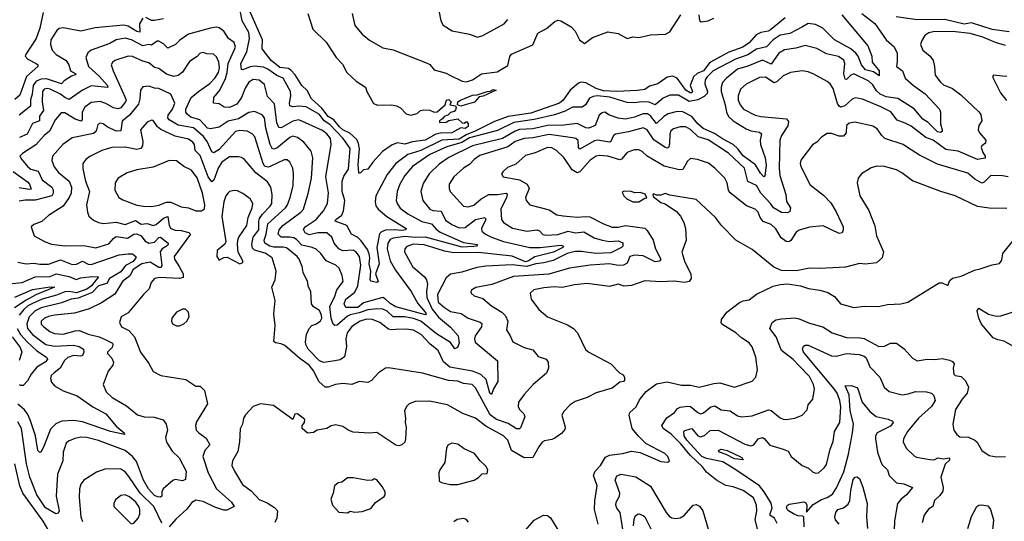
# Model space of a CAD drawing. Extents: x 1552294 to 1694791, y 811929 to 917222.
# Tile 235 of 256: x 1589219 to 1595908, y 878475 to 881883. Entities that reach past the tile are written whole.
import ezdxf

# ---------------------------------------------------------------- set-up
doc = ezdxf.new("R2010")
doc.units = 0

msp = doc.modelspace()

# ---------------------------------------------------------------- linework, layer by layer
at = {"layer": '0CON10XD'}
for points in [[(1589379, 881931), (1589356.1, 881825), (1589331.7, 881755), (1589257.3, 881645), (1589256.7, 881635), (1589274.4, 881615), (1589330, 881585), (1589341.4, 881575), (1589341.4, 881565), (1589264, 881496), (1589220.5, 881369.5), (1589185, 881339.6)], [(1594940, 881925), (1595027.4, 881857.4), (1595105, 881746.7), (1595159.2, 881699.2), (1595180, 881655), (1595180.7, 881599.3), (1595175.8, 881565), (1595215.4, 881535), (1595235.3, 881485.3), (1595290, 881435), (1595369.7, 881379.7), (1595467.1, 881275), (1595474.2, 881255), (1595474.6, 881175), (1595485.8, 881134.2), (1595485, 881122.9), (1595474.6, 881115.4), (1595455, 881121.4), (1595390.3, 881185), (1595355, 881207.3), (1595295, 881277.2), (1595185, 881346.8), (1595105, 881358.5), (1595065, 881376.8), (1595039.9, 881399.9), (1595015, 881440.3), (1594987.3, 881465), (1594885, 881514.8), (1594864.6, 881505.4), (1594835, 881476.9), (1594827.7, 881477.7), (1594818.1, 881515), (1594824.1, 881584.1), (1594817.2, 881607.2), (1594781.8, 881631.8), (1594700.1, 881650.1), (1594635, 881686.4), (1594555, 881706.7), (1594491.8, 881688.2), (1594415, 881678.5), (1594375.6, 881654.4), (1594325, 881581.1), (1594265, 881607.6), (1594165, 881566.1), (1594095, 881545.8), (1594019.6, 881485), (1593993.9, 881455), (1593984.1, 881425), (1593984.8, 881395), (1594011.7, 881305), (1594019.7, 881255), (1594035, 881225.8), (1594066.7, 881195), (1594155, 881141.4), (1594185, 881128.6), (1594245, 881118.8), (1594257.9, 881107.9), (1594250, 881065), (1594252.2, 881035), (1594282.6, 880945), (1594289.3, 880895), (1594280, 880820), (1594275, 880815.7), (1594250.8, 880840.8), (1594216.7, 880896.7), (1594135, 880958.1), (1594098.7, 881005), (1594065, 881034.8), (1593992.4, 881072.4), (1593939.9, 881109.9), (1593863.1, 881143.1), (1593824.8, 881174.8), (1593785, 881225.2), (1593725, 881255.8), (1593685, 881258.8), (1593625, 881243.1), (1593595, 881225.8), (1593545, 881177.2), (1593505, 881229.7), (1593483.6, 881243.6), (1593455, 881243), (1593395, 881219.8), (1593335, 881206.3), (1593285, 881214.1), (1593225, 881234.7), (1593195, 881255.4), (1593175, 881250.9), (1593155.3, 881234.7), (1593127.3, 881165), (1593086.4, 881146.4), (1593065, 881148.2), (1593005, 881177.9), (1592916.6, 881166.6), (1592805, 881163.6), (1592705, 881141.8), (1592613.9, 881136.1), (1592584.2, 881125.8), (1592498.2, 881075), (1592294.6, 881025.4), (1592135, 880946.8), (1592069.2, 880900.8), (1592001.5, 880835), (1591959.5, 880770.5), (1591944.5, 880715), (1591957.3, 880655), (1592005.3, 880595.3), (1592025.9, 880585.9), (1592081.4, 880581.4), (1592111.5, 880521.5), (1592155, 880490.8), (1592205, 880468.8), (1592245, 880470.9), (1592316.5, 880525), (1592379.8, 880539.8), (1592384.5, 880524.5), (1592356.1, 880465), (1592357.5, 880445), (1592383.3, 880425), (1592425.2, 880405.2), (1592505, 880375.9), (1592684.8, 880334.8), (1592755, 880334.5), (1592895, 880350.7), (1592914.4, 880345), (1592908.4, 880335), (1592845, 880303.2), (1592719.3, 880270.7), (1592675, 880243.7), (1592655, 880238.2), (1592565, 880275.7), (1592335, 880301.5), (1592169.3, 880299.3), (1592105, 880309.5), (1592055.6, 880325.6), (1591967.4, 880352.6), (1591892.3, 880357.7), (1591848.5, 880341.5), (1591835.5, 880325), (1591832.1, 880305), (1591888.2, 880205), (1591969.1, 880135), (1591983.2, 880115), (1591988.8, 880085), (1591981.7, 880035), (1591985.5, 879995), (1592021.4, 879915), (1592065, 879862.2), (1592144.8, 879794.8), (1592197.2, 879735), (1592204, 879686), (1592192.8, 879655), (1592175, 879646.2), (1592145, 879689.3), (1592049.5, 879749.5), (1591944.1, 879835), (1591895, 879852.4), (1591835, 879863.2), (1591755, 879863.3), (1591715, 879903.5), (1591685.1, 879915.1), (1591645, 879918.3), (1591585, 879912.1), (1591525, 879890.7), (1591465, 879877.8), (1591445, 879868), (1591375, 879807.1), (1591359.2, 879805), (1591348.1, 879815), (1591335, 879854.3), (1591325.2, 879934.8), (1591359.3, 880005), (1591372.6, 880047.4), (1591415.5, 880105), (1591408.8, 880145), (1591389.4, 880195), (1591365.8, 880215), (1591301.1, 880245), (1591264.5, 880295), (1591232.6, 880322.6), (1591205.2, 880335.2), (1591135, 880351.3), (1591099.1, 880389.1), (1591080.3, 880400.3), (1591055, 880406), (1590995, 880404.8), (1590975.3, 880425), (1590981.2, 880455), (1591005.9, 880485), (1591128.8, 880575), (1591147.9, 880595), (1591178.8, 880701.2), (1591201.4, 880805), (1591210.9, 880945), (1591198.5, 880988.5), (1591149.6, 881049.6), (1591105, 881081.5), (1591075, 881092.3), (1591055, 881082.5), (1590965, 881010.3), (1590945, 881003.8), (1590935, 881007.3), (1590919.8, 881035), (1590892, 881145), (1590882, 881215), (1590865, 881236.7), (1590815, 881258.4), (1590775, 881251.4), (1590705, 881210), (1590635, 881192.5), (1590575, 881152.5), (1590515, 881140.8), (1590495, 881146.2), (1590442.2, 881202.2), (1590381.5, 881221.5), (1590357.7, 881237.7), (1590346.7, 881255), (1590348.2, 881275), (1590384.5, 881355), (1590432.5, 881395), (1590511.2, 881448.8), (1590545, 881486.5), (1590568.3, 881525), (1590575.5, 881555), (1590572.5, 881595), (1590555, 881631.1), (1590535, 881649.6), (1590490.2, 881650.2), (1590465, 881658.8), (1590445, 881654.4), (1590425, 881632.7), (1590371.9, 881598.1), (1590324.6, 881525.4), (1590295, 881503.6), (1590265, 881496), (1590215, 881513.5), (1590165, 881552.1), (1590135, 881558.9), (1590095, 881590), (1590055, 881600.8), (1589985, 881632.3), (1589956.1, 881633.9), (1589865.8, 881605), (1589848.3, 881591.7), (1589841.1, 881575), (1589853.5, 881535), (1589935.6, 881355), (1589941, 881335), (1589936.6, 881325), (1589905, 881284.7), (1589885, 881277.7), (1589855, 881283.9), (1589803.1, 881313.1), (1589765, 881326.3), (1589705, 881320.7), (1589660.4, 881289.6), (1589643.1, 881255), (1589642.8, 881205), (1589637.4, 881192.6), (1589595, 881206.2), (1589525, 881249.6), (1589500.2, 881249.8), (1589462.3, 881205), (1589421.8, 881125), (1589384, 881096), (1589327.5, 881032.5), (1589237.4, 880972.6), (1589220.8, 880955), (1589230, 880935), (1589275, 880882.1), (1589295, 880867.3), (1589345, 880852.9), (1589372.2, 880795), (1589438.2, 880745), (1589446.6, 880726.6), (1589447.2, 880705), (1589437.8, 880685), (1589325, 880656.8), (1589255, 880656.8), (1589215, 880649.3)], [(1594803.2, 881915), (1594980.5, 881705), (1595006.9, 881635), (1595010.9, 881595), (1595057.7, 881535), (1595057.8, 881502.2), (1595019, 881529), (1594965, 881541.4), (1594937.3, 881575), (1594915.2, 881635), (1594900, 881655), (1594865, 881685.2), (1594755.3, 881745), (1594675, 881826), (1594625, 881849), (1594575, 881856.8), (1594536.3, 881833.7), (1594451, 881789), (1594385, 881777.7), (1594336.6, 881745), (1594291.9, 881698.1), (1594225, 881682.3), (1594165, 881644.8), (1594082.3, 881615), (1593930.7, 881535), (1593888.6, 881495), (1593875.9, 881475), (1593874, 881446), (1593891.7, 881395), (1593889.5, 881380.5), (1593868.8, 881361.2), (1593825, 881338.9), (1593767, 881327), (1593695, 881369.8), (1593635, 881369.1), (1593590.5, 881349.5), (1593535, 881304.7), (1593495, 881322.4), (1593445, 881325.5), (1593395, 881317.7), (1593345, 881319.2), (1593227, 881357), (1593145.2, 881364.8), (1593115, 881361.6), (1593089.6, 881350.4), (1593063.5, 881305), (1593040.4, 881289.6), (1592975, 881288.6), (1592925, 881261.9), (1592852.7, 881237.3), (1592715, 881203.6), (1592575, 881184.5), (1592465, 881129.2), (1592275, 881079.1), (1592221.8, 881048.2), (1592121.1, 881018.9), (1592005, 880966.7), (1591888.2, 880885), (1591835.3, 880825), (1591802, 880765), (1591782.5, 880715), (1591775.5, 880655), (1591783.4, 880633.4), (1591802.7, 880602.7), (1591855, 880563.2), (1591951.9, 880511.8), (1592016.9, 880496.9), (1592048.8, 880458.8), (1592075, 880439.6), (1592235, 880369), (1592329.5, 880355), (1592322.9, 880345), (1592305, 880341.2), (1592225, 880338), (1591975, 880405.7), (1591905, 880402.5), (1591835, 880409.6), (1591755, 880398.7), (1591735, 880390), (1591720, 880365), (1591716.3, 880325), (1591736.4, 880245), (1591771.4, 880181.4), (1591877.5, 880035), (1591924.3, 879955), (1591974.2, 879895), (1591980.4, 879885), (1591975, 879876.7), (1591775, 879931.3), (1591735, 879954.3), (1591705, 879984.8), (1591685, 879996.2), (1591555, 879958.7), (1591515, 879927.4), (1591435, 879926.7), (1591422.7, 879952.7), (1591433.6, 879985), (1591495, 880032.1), (1591516.1, 880075), (1591536.5, 880215), (1591527.3, 880275), (1591505, 880302.3), (1591485, 880315.9), (1591415, 880313.5), (1591386.1, 880326.1), (1591355.9, 880365), (1591339.1, 880405), (1591305.7, 880435), (1591245, 880435.7), (1591185, 880420.5), (1591159.1, 880435), (1591146.4, 880456.4), (1591158.2, 880475), (1591232.4, 880525), (1591282.7, 880585), (1591310.4, 880635), (1591317.4, 880707.4), (1591298.6, 880815), (1591334.7, 881035), (1591329.7, 881075), (1591305, 881107.3), (1591275, 881130.6), (1591115, 881202.4), (1591075, 881194), (1590995, 881148.2), (1590980.1, 881150.1), (1590965, 881181.2), (1590950.2, 881310.2), (1590901.7, 881361.7), (1590881.8, 881441.8), (1590845, 881472.1), (1590805, 881477.2), (1590775, 881459.2), (1590751.5, 881418.5), (1590725.9, 881354.1), (1590695, 881309.2), (1590645, 881286.2), (1590608.5, 881288.5), (1590575, 881311.1), (1590534.4, 881315), (1590537.5, 881355), (1590579.1, 881405), (1590616.5, 881483.5), (1590628.3, 881525), (1590634.7, 881585.3), (1590685.8, 881695), (1590676.9, 881726.9), (1590636.9, 881755), (1590605, 881804.4), (1590575, 881828.1), (1590555, 881831.9), (1590515.4, 881824.6), (1590365, 881783.8), (1590306.1, 881743.9), (1590276.5, 881715), (1590225, 881689.6), (1590195, 881718.8), (1590165, 881737.3), (1590152.5, 881737.5), (1590115, 881710.8), (1590095, 881714.7), (1590055, 881706.1), (1589978.2, 881745), (1589935, 881756.9), (1589875, 881745.3), (1589831.2, 881721.2), (1589704.4, 881675), (1589682.7, 881657.3), (1589668.4, 881625), (1589685.8, 881565), (1589758.1, 881498.1), (1589815.8, 881435), (1589817.4, 881422.6), (1589705, 881432.4), (1589645, 881404.7), (1589555, 881340), (1589525, 881353.8), (1589495, 881377.9), (1589425, 881410.3), (1589405, 881415.7), (1589385, 881411.5), (1589374.8, 881395), (1589371.4, 881325), (1589380.7, 881265), (1589353.8, 881226.2), (1589353.6, 881195), (1589305, 881177.1), (1589269.1, 881105), (1589216.9, 881083.1)], [(1594419.2, 881895), (1594318.6, 881815), (1594303.8, 881805), (1594255, 881795.4), (1594221.2, 881778.8), (1594173.8, 881725), (1594132.7, 881695), (1594037.5, 881662.5), (1593907.2, 881592.8), (1593865, 881535.2), (1593822.2, 881517.8), (1593797.2, 881495), (1593773.8, 881435), (1593790, 881395), (1593785.2, 881384.8), (1593774.4, 881385.6), (1593743.7, 881405), (1593685, 881485.2), (1593655, 881500), (1593617.2, 881492.8), (1593555, 881446.9), (1593498.2, 881431.8), (1593465, 881408.5), (1593415, 881400.6), (1593275, 881396), (1593185, 881400.4), (1593134.2, 881414.2), (1593065, 881454.8), (1593032.4, 881457.6), (1593015, 881451.8), (1592958.5, 881405), (1592911.3, 881335), (1592885, 881315.2), (1592691.8, 881248.2), (1592536.8, 881225), (1592445, 881190.5), (1592307.7, 881122.3), (1592257.5, 881102.5), (1592205, 881071.6), (1592086, 881065), (1591945, 880993), (1591855, 880966.9), (1591775, 880905.3), (1591715, 880831.5), (1591638.2, 880685), (1591634.1, 880645), (1591639.1, 880619.1), (1591654.5, 880594.5), (1591714.1, 880545), (1591844.4, 880465), (1591842, 880455), (1591815, 880449.8), (1591765, 880454.8), (1591705, 880451.9), (1591677.6, 880442.4), (1591662.7, 880427.3), (1591645.2, 880335), (1591660, 880225), (1591637.1, 880155), (1591655, 880103.3), (1591645, 880097.5), (1591625, 880101.2), (1591606.4, 880106.4), (1591599.4, 880115), (1591603.4, 880175), (1591593.9, 880225), (1591597.8, 880265), (1591592.6, 880292.6), (1591580.6, 880320.6), (1591539.7, 880379.7), (1591515, 880403.9), (1591472.5, 880425), (1591441.6, 880485), (1591362, 880515), (1591367.1, 880525), (1591406.8, 880555), (1591419.5, 880585), (1591427.4, 880655), (1591410.7, 880715), (1591408.8, 880785), (1591419.8, 880820.2), (1591452.4, 880867.6), (1591465, 881007.1), (1591415.7, 881075), (1591325, 881171.3), (1591286.3, 881196.3), (1591255, 881238.4), (1591165, 881291.7), (1591115, 881296), (1591075, 881290.6), (1591055, 881297.5), (1591050.9, 881315), (1591060.2, 881365), (1591058.8, 881395), (1591007.9, 881485), (1590965, 881502.8), (1590905, 881547.3), (1590875, 881559.8), (1590815, 881567.2), (1590785, 881562.1), (1590735, 881541.6), (1590724.8, 881544.8), (1590722, 881585), (1590761.7, 881665), (1590781.1, 881755), (1590775, 881795.6), (1590731, 881875), (1590715.9, 881945)], [(1591176, 881925), (1591209.5, 881819.5), (1591301.2, 881731.2), (1591367.8, 881625), (1591410.9, 881580.9), (1591440.6, 881525), (1591505.4, 881465.4), (1591568, 881425), (1591577.5, 881395), (1591622.6, 881312.6), (1591651.6, 881301.6), (1591745, 881303.9), (1591777.7, 881297.7), (1591805.6, 881285), (1591845, 881242.5), (1591875, 881233.8), (1591920, 881245), (1591942.5, 881265), (1591965, 881271.2), (1592005, 881267.5), (1592034.4, 881254.4), (1592055, 881256.2), (1592110, 881305), (1592117.5, 881335), (1592135, 881340), (1592150, 881325), (1592140, 881305), (1592178.6, 881298.6), (1592183.3, 881285), (1592180, 881270), (1592171.4, 881258.6), (1592145, 881252.9), (1592126.5, 881233.5), (1592102.2, 881225), (1592091.4, 881208.6), (1592070, 881195), (1592070, 881185), (1592115, 881186.7), (1592135, 881197.5), (1592195, 881210), (1592225, 881182.5), (1592239.3, 881180.7), (1592255, 881190), (1592266.7, 881175), (1592265, 881157.5), (1592244.4, 881144.4), (1592215, 881147.5), (1592155, 881114.4), (1592078.6, 881111.4), (1592045.8, 881104.2), (1591973.9, 881063.9), (1591887.8, 881052.2), (1591835, 881038.1), (1591785, 881045.7), (1591748.3, 881031.7), (1591683.6, 880986.4), (1591617.1, 880915), (1591585, 880867.5), (1591555, 880862.5), (1591535, 880841.2), (1591525, 880838.8), (1591521.9, 880845), (1591518.5, 880898.5), (1591528.1, 881005), (1591521.5, 881041.5), (1591508.2, 881068.2), (1591462.5, 881112.5), (1591415, 881134.8), (1591390.5, 881155), (1591353.3, 881203.3), (1591315, 881224.5), (1591271.9, 881281.9), (1591200.7, 881345), (1591171.9, 881401.9), (1591136.4, 881435), (1591089.2, 881509.2), (1591060.9, 881540.9), (1591045, 881550.8), (1590985, 881558.6), (1590927.3, 881605), (1590865.6, 881685), (1590867.9, 881745), (1590771.5, 881965)], [(1591478, 881925), (1591495, 881843.8), (1591545.4, 881785.4), (1591595, 881743.1), (1591685, 881691.9), (1591755, 881677.8), (1591987.6, 881587.6), (1592005, 881578), (1592035, 881542), (1592115, 881519.2), (1592141.2, 881505), (1592225, 881465.6), (1592255, 881461.5), (1592294.2, 881475), (1592355.8, 881514.2), (1592462.2, 881527.8), (1592535, 881572.5), (1592548.4, 881631.6), (1592560.8, 881649.2), (1592705, 881712.8), (1592739.3, 881790.7), (1592797.2, 881822.8), (1592855, 881870.8), (1592875, 881879.4), (1592895, 881875.6), (1592965, 881834.4), (1592991.8, 881805), (1593021.2, 881745), (1593055, 881721.1), (1593109.3, 881760.7), (1593215, 881801), (1593285, 881788.6), (1593345, 881755.2), (1593385, 881766.2), (1593425, 881762.1), (1593505, 881779.3), (1593555, 881781.2), (1593606.1, 881783.9), (1593635, 881801.4), (1593709.4, 881915)], [(1592065.7, 881945), (1592080.8, 881875), (1592095, 881846.7), (1592156.6, 881806.6), (1592273.6, 881783.6), (1592330, 881765), (1592365, 881774.3), (1592510, 881855), (1592534.3, 881885)], [(1593832.1, 881915), (1593836.4, 881876.4), (1593848.2, 881868.2), (1593895, 881874.8), (1593935, 881892.9)], [(1590056, 881894), (1590031.9, 881855), (1590035, 881798.1), (1590015, 881802.4), (1589955, 881838.3), (1589925, 881846.5), (1589732.1, 881827.9), (1589635, 881805.9), (1589513.1, 881826.9), (1589488, 881822), (1589470.1, 881809.9), (1589430.4, 881745), (1589427.5, 881715), (1589438.5, 881675), (1589465.9, 881645.9), (1589535.6, 881605), (1589553.5, 881575), (1589563.1, 881535), (1589599.2, 881515), (1589595, 881508.8), (1589570.3, 881499.7), (1589522, 881468), (1589503.6, 881446.4), (1589401.7, 881481.7), (1589365, 881479), (1589329.6, 881465), (1589310.5, 881435), (1589303.8, 881376.2), (1589292.3, 881337.7), (1589292.2, 881295), (1589215.6, 881234.4)], [(1590195, 881889.1), (1590133.6, 881876.4), (1590115, 881877.8), (1590075, 881898.1)], [(1595941.3, 881801.3), (1595825, 881816.2), (1595685, 881860.5), (1595635, 881852.4), (1595505, 881883.6), (1595315, 881881.1), (1595172.6, 881902.6)], [(1595915, 881708.1), (1595848.4, 881728.4), (1595762, 881765), (1595675, 881788.6), (1595555, 881802.4), (1595425, 881799.4), (1595395, 881792.5), (1595368.9, 881775), (1595347.8, 881742.2), (1595339.1, 881715), (1595355.3, 881675.3), (1595404.4, 881635), (1595424.5, 881604.5), (1595434.3, 881565), (1595438.9, 881505), (1595475, 881457.8), (1595495, 881440), (1595555.3, 881415.3), (1595612.4, 881372.4), (1595735.9, 881255.9), (1595747.6, 881237.6), (1595754.4, 881195), (1595735, 881163.8), (1595731.5, 881135), (1595740.6, 881115), (1595782.9, 881065), (1595780.8, 881045), (1595754.6, 881025.4), (1595751.5, 881015), (1595761.5, 880981.5), (1595778.9, 880955), (1595777.4, 880942.6), (1595725, 880932), (1595595, 880989.3), (1595511.5, 881001.5), (1595425, 881064.4), (1595375, 881082.4), (1595275, 881159.7), (1595235, 881180.8), (1595179.6, 881199.6), (1595137, 881257), (1595068.7, 881291.3), (1594945, 881342.7), (1594895, 881350.9), (1594875, 881343.5), (1594825, 881297.1), (1594795, 881288.1), (1594785, 881294.2), (1594775, 881314.3), (1594744.2, 881414.2), (1594725, 881446.5), (1594705, 881463.8), (1594615, 881513.6), (1594575, 881528.2), (1594535, 881534.5), (1594456.2, 881525), (1594405, 881501.8), (1594365, 881463.3), (1594345, 881454.2), (1594285, 881491.3), (1594245, 881490.8), (1594155, 881444.6), (1594115, 881411.4), (1594098.8, 881365), (1594100.8, 881335), (1594112.5, 881305), (1594135.5, 881275.5), (1594215, 881234.7), (1594255, 881225.3), (1594428.7, 881208.7), (1594441.2, 881191.2), (1594438.2, 881161.8), (1594395, 881095.7), (1594382.9, 881065), (1594377.4, 880875), (1594382.2, 880825), (1594423.4, 880695), (1594428.1, 880648.1), (1594456.5, 880605), (1594450.7, 880579.3), (1594435, 880570.6), (1594395, 880572.3), (1594339.2, 880605), (1594319.2, 880635), (1594253.2, 880705), (1594225, 880755.3), (1594165, 880783.8), (1594143.6, 880875), (1594035, 880976.4), (1593895, 881065.7), (1593828, 881088), (1593776.4, 881136.4), (1593745, 881154.7), (1593705, 881155.8), (1593659.5, 881140.5), (1593642.4, 881127.6), (1593635.3, 881105), (1593633.9, 881036.1), (1593626.5, 881013.5), (1593619.7, 881010.3), (1593605, 881014.4), (1593526.8, 881066.8), (1593481.2, 881135), (1593455, 881147.2), (1593355, 881120.4), (1593265.8, 881105), (1593253.1, 881095), (1593234.7, 881055.3), (1593225, 881050), (1593145, 881063.7), (1593125, 881060.2), (1593025, 881003.9), (1593015.4, 881015), (1593012.2, 881062.2), (1592996.9, 881075), (1592975, 881080.7), (1592815, 881101.7), (1592705, 881079.4), (1592645, 881074.8), (1592585, 881054.3), (1592535, 881019.3), (1592345, 880960.5), (1592307, 880933), (1592275, 880899.1), (1592235, 880873.6), (1592167.5, 880815), (1592137.5, 880765), (1592135.6, 880735), (1592143.1, 880715), (1592235, 880615.8), (1592265, 880610.9), (1592305, 880622.7), (1592354, 880666), (1592405, 880694.7), (1592465, 880694.3), (1592524.6, 880704.6), (1592529.7, 880695), (1592525.7, 880675), (1592487.5, 880595), (1592491.8, 880525), (1592505, 880504.4), (1592566.7, 880466.7), (1592665, 880446.7), (1592735.2, 880455.2), (1592749.1, 880449.1), (1592772.9, 880422.9), (1592795, 880417.7), (1592875, 880423), (1592945, 880446.8), (1592995, 880434.8), (1593051.8, 880441.8), (1593121.6, 880401.6), (1593175.2, 880385.2), (1593225.2, 880374.8), (1593285, 880380.7), (1593316.2, 880366.2), (1593316.7, 880345), (1593308.1, 880335), (1593235, 880298.1), (1593134, 880294), (1593035, 880308), (1592992.5, 880307.5), (1592938.5, 880295), (1592843, 880247), (1592779.4, 880230.6), (1592725, 880224.8), (1592665, 880205.3), (1592563.5, 880216.5), (1592385, 880208), (1592325, 880199.2), (1592223.4, 880166.6), (1592145, 880153.1), (1592115, 880129.2), (1592058, 880015), (1592062.9, 879962.9), (1592105, 879926.4), (1592145, 879900), (1592217.4, 879887.4), (1592265.8, 879855), (1592347.6, 879827.6), (1592358.2, 879818.2), (1592355.4, 879795), (1592313.9, 879735), (1592309.2, 879715), (1592312.9, 879692.9), (1592464.5, 879564.5), (1592466.2, 879425), (1592437.1, 879375), (1592425, 879336), (1592413.2, 879345), (1592387.5, 879437.5), (1592352.4, 879472.4), (1592295, 879495.2), (1592141.9, 879521.9), (1592098.4, 879558.4), (1592061.1, 879635), (1592007.5, 879677.5), (1591947.3, 879745), (1591894.3, 879774.3), (1591845, 879780.3), (1591775, 879778.4), (1591745, 879776), (1591725, 879781.3), (1591665, 879824.7), (1591614.8, 879844.8), (1591575, 879848), (1591531.9, 879835), (1591475, 879799.2), (1591444, 879756), (1591435.5, 879715), (1591438.5, 879661.5), (1591425, 879592), (1591395, 879572.5), (1591360, 879565), (1591285, 879554.6), (1591255, 879565.3), (1591179.1, 879645), (1591163.2, 879675), (1591161.5, 879695), (1591166.9, 879745), (1591185.6, 879785), (1591204.6, 879805.4), (1591235, 879816.5), (1591262.7, 879837.3), (1591270.6, 879855), (1591270, 879875), (1591255, 879906.5), (1591215, 879932.5), (1591201.8, 879951.8), (1591197.3, 880035), (1591180, 880065), (1591173.1, 880105), (1591145.6, 880165), (1591137.9, 880205), (1591117.7, 880255), (1591104.5, 880275), (1591031.7, 880331.7), (1591007.9, 880337.9), (1590945, 880337.8), (1590917.7, 880345), (1590884.7, 880365), (1590879.8, 880385), (1590893.7, 880426.3), (1590905.1, 880494.9), (1591024.7, 880605), (1591038.4, 880625), (1591056.4, 880675), (1591077.3, 880755), (1591079.2, 880835), (1591074.5, 880875), (1591055, 880915.8), (1591035, 880930), (1591015, 880931.1), (1590920, 880885), (1590905, 880881), (1590885, 880885.8), (1590872, 880905), (1590816.2, 881086.2), (1590797.7, 881107.7), (1590765.2, 881125.2), (1590715, 881130.2), (1590685, 881124), (1590575, 881000.6), (1590538.3, 880978.3), (1590525, 880984.4), (1590493.1, 881055), (1590468.1, 881088.1), (1590399, 881149), (1590295.5, 881165.5), (1590235, 881201.8), (1590226.3, 881216.3), (1590227.4, 881235), (1590257.3, 881275), (1590272.2, 881315), (1590245.8, 881375.8), (1590165, 881416.4), (1590135, 881416.5), (1590095, 881431.1), (1590055, 881425.8), (1590038.9, 881405), (1590034.8, 881345), (1590025, 881308.5), (1589965.8, 881235), (1589915, 881193.8), (1589905, 881127.5), (1589875, 881125.3), (1589814, 881154), (1589785, 881175.6), (1589765, 881179.5), (1589750, 881170), (1589737.2, 881125), (1589720.2, 881109.8), (1589575, 881080.5), (1589512.5, 881035), (1589441.8, 880955), (1589438.2, 880925), (1589453.3, 880883.3), (1589482.5, 880845), (1589555.7, 880785.7), (1589570.2, 880745), (1589569.2, 880705), (1589555.8, 880674.2), (1589515, 880615.4), (1589415, 880552.2), (1589368.6, 880511.4), (1589315, 880490.8), (1589296.7, 880475), (1589316.7, 880415), (1589386.2, 880376.2), (1589435, 880357.9), (1589525, 880347.3), (1589655, 880348.4), (1589735, 880332.2), (1589825, 880360.8), (1589855, 880396.6), (1589875, 880409.7), (1589952.3, 880397.7), (1589995.2, 880424.8), (1590015, 880428.7), (1590043.8, 880413.8), (1590069.2, 880379.2), (1590095, 880365.3), (1590135, 880371.4), (1590165, 880403.8), (1590175, 880405.5), (1590226.7, 880365), (1590228.5, 880355), (1590215.4, 880344.6), (1590187.1, 880325), (1590173.5, 880305), (1590184.7, 880215.3), (1590180.4, 880199.6), (1590165, 880199), (1590105, 880234.3), (1590047.5, 880225), (1589989.8, 880185), (1589966.5, 880143.5), (1589916.4, 880105), (1589865, 880017.1), (1589775, 879959.6), (1589690.6, 879919.4), (1589591.3, 879888.7), (1589455, 879876.1), (1589415, 879866.7), (1589387.8, 879855), (1589364.6, 879835), (1589365.4, 879815), (1589382.1, 879795), (1589423.4, 879763.4), (1589455, 879751.6), (1589515, 879746.3), (1589595, 879769.5), (1589625, 879772.2), (1589685, 879746.5), (1589758, 879728), (1589800.4, 879710.4)], [(1595925, 881496), (1595895, 881500), (1595835, 881506.7), (1595827.5, 881495), (1595882.9, 881385), (1595923, 881333)], [(1592215.3, 881295.3), (1592193.9, 881303.9), (1592195.5, 881324.5), (1592213, 881337), (1592295, 881369.6), (1592327.5, 881372.5), (1592395, 881395.9), (1592415, 881397.1), (1592435, 881408), (1592455.7, 881405), (1592366.6, 881363.4), (1592341.4, 881358.6), (1592307.8, 881322.2), (1592245, 881304.4), (1592215.3, 881295.3)], [(1594678.3, 880481.7), (1594585, 880473.1), (1594515, 880453.1), (1594495, 880440), (1594457.5, 880382.5), (1594445, 880374.5), (1594425, 880376.4), (1594391.4, 880401.4), (1594355, 880461.9), (1594325, 880492.2), (1594270.6, 880510.6), (1594248.9, 880538.9), (1594235, 880575.8), (1594215.7, 880595), (1594157.1, 880617.1), (1594045.7, 880705.7), (1594034, 880725), (1594024.5, 880775), (1594008.9, 880805), (1593940.6, 880875), (1593897.8, 880907.8), (1593823.6, 880933.6), (1593775, 880940), (1593755, 880921.4), (1593725, 880865.6), (1593698.3, 880861.7), (1593597.4, 880887.4), (1593482.5, 880955), (1593447, 880987), (1593425, 880997.9), (1593395, 880999.5), (1593368.6, 880988.6), (1593345, 880980.5), (1593306.5, 880935), (1593295, 880931.3), (1593215, 880956.4), (1593155, 880959.6), (1593134.7, 880955.3), (1593095, 880928.9), (1593025, 880849.6), (1593005, 880842.6), (1592972.4, 880862.4), (1592915, 880946.9), (1592866.7, 880995), (1592835, 881012.9), (1592805, 881013.9), (1592721.5, 880978.5), (1592655, 880959.4), (1592589.1, 880900.9), (1592532.2, 880877.8), (1592500.3, 880849.7), (1592492, 880835), (1592503.3, 880815), (1592615, 880795.4), (1592666.4, 880765), (1592678.9, 880735), (1592654.3, 880675), (1592659.2, 880655), (1592685.5, 880625.5), (1592815, 880591.9), (1592867.3, 880557.3), (1592910, 880550), (1593005, 880540), (1593063.5, 880546.5), (1593093.1, 880543.1), (1593184, 880495), (1593245, 880474.1), (1593285, 880474.3), (1593335, 880483.8), (1593465.3, 880465.3), (1593481.5, 880451.5), (1593522.1, 880385), (1593538.7, 880325), (1593575.5, 880255), (1593565, 880241.2), (1593535, 880237.1), (1593455, 880278.8), (1593395, 880283.8), (1593365, 880274.6), (1593345, 880228.5), (1593322, 880215), (1593285, 880212), (1593225, 880223.9), (1593095, 880214.1), (1592955, 880194.7), (1592814.2, 880154.2), (1592572.8, 880137.2), (1592425.7, 880084.3), (1592317.7, 880062.3), (1592289.2, 880045), (1592284, 880035), (1592286, 880025), (1592305.6, 880005.6), (1592365, 879988.6), (1592425, 879938.6), (1592494.8, 879894.8), (1592520, 879870), (1592534.6, 879835), (1592526, 879775), (1592552, 879735), (1592568, 879695), (1592645, 879656.5), (1592705, 879640.6), (1592741.2, 879595), (1592795, 879575.6), (1592809.6, 879555), (1592811.5, 879515), (1592797.7, 879482.3), (1592707.5, 879405), (1592645, 879335.7), (1592606.9, 879285), (1592605.8, 879254.2), (1592613.9, 879233.9), (1592644.3, 879205), (1592650.8, 879185), (1592620.7, 879109.3), (1592615, 879103.1), (1592595, 879103.8), (1592538.4, 879138.4), (1592457, 879167), (1592415, 879198.8), (1592315, 879381.1), (1592293.5, 879403.5), (1592235, 879410.7), (1592195, 879427), (1592131, 879431), (1591955, 879482.2), (1591725, 879517.1), (1591704.4, 879515.6), (1591656.2, 879483.8), (1591609.7, 879430.3), (1591585, 879416.7), (1591525, 879424.2), (1591475, 879404.2), (1591415, 879411.8), (1591365, 879404.7), (1591315, 879386.5), (1591293.1, 879386.9), (1591250.8, 879425), (1591217.9, 879495), (1591185, 879535.3), (1591121, 879581), (1591019, 879669), (1590995, 879680.6), (1590957.3, 879687.3), (1590946.3, 879696.3), (1590955.4, 879805), (1590945.4, 879885), (1590955.5, 879975), (1590932.2, 880065), (1590954.4, 880115), (1590960.6, 880175), (1590934.4, 880265), (1590887.1, 880297.1), (1590815, 880316.1), (1590801.3, 880331.3), (1590794.8, 880355), (1590805, 880404.6), (1590843.1, 880455), (1590842.3, 880515), (1590847.9, 880532.1), (1590867.8, 880562.2), (1590921.4, 880615), (1590931.9, 880635), (1590934.7, 880694.7), (1590924.4, 880745.6), (1590901.7, 880781.7), (1590822.1, 880842.1), (1590745, 880933.3), (1590725, 880947.3), (1590705, 880951.2), (1590645, 880950), (1590592.8, 880915), (1590567.5, 880875), (1590537.8, 880792.2), (1590525, 880781.5), (1590498.8, 880815), (1590445, 880959.1), (1590410.3, 880995), (1590405.9, 881035), (1590395, 881050.8), (1590365, 881071.2), (1590275, 881091.1), (1590177.7, 881137.7), (1590155.5, 881155), (1590125, 881197.1), (1590115, 881200), (1590085, 881185.7), (1590038.9, 881135), (1590054.7, 881054.7), (1590053.2, 881025), (1590042.5, 881007.5), (1590015, 881000.3), (1589935, 881017.3), (1589845, 881014.6), (1589806.9, 881003.1), (1589776.1, 880993.9), (1589695, 880952.2), (1589667.8, 880932.2), (1589648.6, 880905), (1589647.6, 880872.4), (1589665.4, 880785), (1589691.9, 880715), (1589673.5, 880625), (1589678.6, 880575), (1589687.9, 880547.9), (1589720.2, 880520.2), (1589755, 880504.4), (1589788, 880498), (1589875, 880506.8), (1589935, 880491.4), (1590005, 880518.2), (1590045, 880492.7), (1590085, 880498.2), (1590125, 880485.2), (1590145, 880491.4), (1590195, 880533.3), (1590225, 880544.6), (1590234.1, 880485), (1590245, 880464.7), (1590275, 880451.7), (1590315, 880450.2), (1590367.1, 880437.1), (1590379.4, 880425), (1590267.7, 880275), (1590270.8, 880255), (1590301.4, 880205), (1590329.3, 880155), (1590328.7, 880131.3), (1590305, 880123.5), (1590168.4, 880131.6), (1590135, 880123.5), (1590111.9, 880098.1), (1590099.4, 880055), (1590056.6, 880013.4), (1589955, 879891.4), (1589909.2, 879865), (1589895.7, 879825), (1589910.8, 879795), (1589960.6, 879770.6), (1589998.1, 879728.1), (1590038.6, 879625), (1590097, 879547), (1590125, 879491.9), (1590176.7, 879465), (1590348.1, 879438.1), (1590415, 879394), (1590445, 879392.5), (1590475, 879362.5), (1590495, 879272.5), (1590419.6, 879150.4), (1590413.1, 879125), (1590418.6, 879095), (1590435.4, 879075.4), (1590485, 879040), (1590510, 878995), (1590477.5, 878955), (1590463.6, 878915), (1590500, 878805), (1590555, 878694.5), (1590657.5, 878605), (1590675.6, 878574.4), (1590625, 878551.1), (1590605, 878550), (1590545, 878570.7), (1590465, 878609.2), (1590415, 878617.8), (1590388.3, 878601.7), (1590353.9, 878556.1), (1590280.1, 878489.9), (1590235, 878437.1)], [(1595935, 880814.6), (1595895, 880822), (1595816, 880824), (1595771.3, 880778.7), (1595755, 880771.6), (1595708.7, 880798.7), (1595659.3, 880839.3), (1595455, 880902.3), (1595331.5, 880961.5), (1595250.8, 881015), (1595220, 881035), (1595096.1, 881076.1), (1595075.4, 881095), (1595045, 881140.5), (1595015, 881159.6), (1594895, 881187.5), (1594855, 881178.8), (1594836.7, 881165), (1594834.7, 881115), (1594815, 881090.4), (1594785, 881090.9), (1594735, 881110), (1594705, 881110), (1594665, 881084), (1594635, 881050), (1594605, 881032.5), (1594525, 880929.2), (1594520.9, 880905), (1594525.4, 880885.4), (1594589.8, 880759.8), (1594680.7, 880690.7), (1594728.6, 880638.6), (1594765, 880576.9), (1594812.9, 880475), (1594813.6, 880455), (1594805.5, 880435), (1594785, 880429.1), (1594678.3, 880481.7)], [(1590415, 880583.1), (1590455, 880584.2), (1590473.3, 880596.7), (1590477.5, 880625), (1590461.8, 880705), (1590425, 880808.1), (1590385, 880859.5), (1590335, 880885.8), (1590285, 880922.9), (1590235, 880925.6), (1590125, 880880.9), (1590015, 880862.5), (1589948.7, 880841.3), (1589887.5, 880805), (1589867.1, 880775), (1589864.4, 880725), (1589892.5, 880675), (1589918.9, 880658.9), (1590015, 880623.5), (1590060, 880615), (1590115, 880613.6), (1590165, 880621.8), (1590215, 880643.8), (1590245, 880644.1), (1590315, 880611.9), (1590365, 880605.6), (1590415, 880583.1)], [(1589175, 880852.5), (1589271, 880781), (1589284.4, 880765), (1589297.7, 880732.3), (1589285, 880729), (1589215, 880741.1)], [(1595925, 880600), (1595805, 880601.4), (1595725, 880614.4), (1595575, 880686.5), (1595476.2, 880716.2), (1595285, 880787.5), (1595212.2, 880842.2), (1595175, 880862.5), (1595095, 880885.5), (1595042.6, 880887.4), (1595003.5, 880876.5), (1594936.7, 880835), (1594916, 880805), (1594909.2, 880775), (1594925.6, 880685.6), (1594986.9, 880586.9), (1595028.8, 880481.2), (1595038.6, 880415), (1595088, 880305), (1595078, 880265), (1595039.1, 880230.9), (1594965, 880222.9), (1594925, 880225.7), (1594828.3, 880201.7), (1594655, 880191.9), (1594585, 880195.5), (1594495, 880175.6), (1594395, 880178.6), (1594342.4, 880202.4), (1594195, 880320.6), (1594084.5, 880384.5), (1593987.5, 880485), (1593945, 880539.2), (1593815, 880661.2), (1593635, 880690), (1593605, 880701.2), (1593575, 880690), (1593545, 880690), (1593525, 880700), (1593520, 880695), (1593521.7, 880681.7), (1593575, 880640), (1593605, 880631.2), (1593680.6, 880580.6), (1593708.9, 880548.9), (1593730.6, 880505), (1593741.1, 880465), (1593746.7, 880385), (1593717, 880303), (1593737.1, 880235), (1593778.8, 880155), (1593779.6, 880125), (1593766.6, 880103.4), (1593735, 880096.2), (1593665, 880106.1), (1593575, 880101.1), (1593465, 880108.2), (1593375, 880077.5), (1593325, 880071.4), (1593285, 880086.4), (1593225, 880070.5), (1593075, 880090.9), (1592988.3, 880081.7), (1592905, 880064.1), (1592853, 880067), (1592780.5, 880060.5), (1592712.1, 880047.9), (1592685.7, 880025), (1592694, 879985), (1592745, 879914), (1592805, 879864.3), (1592939.8, 879809.8), (1592982, 879785), (1593008.6, 879755), (1593063.1, 879643.1), (1593086.2, 879625), (1593235, 879545.6), (1593294.1, 879484.1), (1593319.3, 879469.3), (1593327.5, 879455), (1593327, 879433), (1593320, 879425), (1593295, 879420), (1593245, 879380), (1593135, 879348.1), (1593074.5, 879315.5), (1592992.2, 879287.8), (1592957.5, 879265), (1592915, 879220), (1592902.2, 879195), (1592925.6, 879115), (1592921.9, 879098.1), (1592898.6, 879071.4), (1592855, 879040), (1592835, 879030.6), (1592785, 879021.8), (1592768.2, 879011.8), (1592745, 878981.5), (1592705, 878907.9), (1592646.8, 878906.8), (1592560, 878955), (1592536.1, 879025), (1592506.2, 879055), (1592385, 879120.4), (1592315, 879175.4), (1592228.3, 879208.3), (1592126.1, 879266.1), (1592002.1, 879292.1), (1591905, 879289.2), (1591865, 879274), (1591846, 879255), (1591834, 879225), (1591840.8, 879175), (1591837.1, 879145), (1591844.2, 879115), (1591840.8, 879035), (1591835, 879013.3), (1591815, 878993.8), (1591795, 878988), (1591775, 878992.9), (1591645, 879077.1), (1591596.7, 879073.3)], [(1590715, 880223.8), (1590735, 880233.3), (1590735.8, 880244.2), (1590703.4, 880303.4), (1590697.8, 880355), (1590701.1, 880385), (1590708.5, 880405), (1590762.9, 880485), (1590771.5, 880538.5), (1590798.2, 880605), (1590802.7, 880635), (1590785, 880665.7), (1590735, 880701.9), (1590699.3, 880719.3), (1590675, 880721.9), (1590645, 880715.7), (1590635, 880706), (1590619.4, 880685), (1590605.6, 880645), (1590591.4, 880545), (1590620, 880375), (1590613, 880357), (1590560, 880315), (1590557.5, 880275), (1590575, 880250), (1590605, 880266.7), (1590629.3, 880269.3), (1590715, 880223.8)], [(1593425, 880644.2), (1593465, 880670), (1593478.3, 880671.7), (1593468.3, 880698.3), (1593435, 880708.8), (1593397, 880707), (1593373.9, 880716.1), (1593325, 880716.7), (1593311.7, 880708.3), (1593322.5, 880685), (1593342.5, 880665), (1593385, 880646), (1593425, 880644.2)], [(1593148.1, 878455), (1593124.5, 878555), (1593126.2, 878613.8), (1593141.5, 878715), (1593117.9, 878785), (1593128.5, 878815), (1593165.3, 878854.7), (1593199.3, 878910.7), (1593225.3, 878924.7), (1593315, 878935.5), (1593375, 878950.8), (1593435, 878942), (1593575, 878882), (1593623, 878877), (1593632.5, 878885), (1593621.2, 878915), (1593601.2, 878935), (1593472.7, 879002.7), (1593423, 879053), (1593379.2, 879105), (1593360, 879195), (1593364, 879215), (1593407.4, 879252.6), (1593429.3, 879300.7), (1593475, 879355.7), (1593545, 879408.9), (1593617.4, 879422.6), (1593715, 879400.4), (1593775, 879400.5), (1593835, 879385.6), (1593935, 879411.8), (1593975, 879415.6), (1594075, 879385.7), (1594195, 879425.8), (1594219.4, 879455), (1594230.8, 879505), (1594219.4, 879589.4), (1594195, 879660.8), (1594175, 879686.9), (1594121.7, 879721.7), (1594085, 879754.4), (1593990, 879815), (1593984.2, 879825), (1593986.9, 879845), (1594023.1, 879895), (1594108.3, 879961.7), (1594135, 879973.5), (1594175, 879980), (1594225, 880017.1), (1594338.3, 880071.7), (1594385, 880083.8), (1594435, 880088), (1594524.3, 880074.3), (1594577, 880057), (1594655.5, 880045.5), (1594708.8, 880028.8), (1594755, 880003.1), (1594795, 879953.1), (1594885, 879927.9), (1594955, 879935.7), (1595053.9, 879933.9), (1595115, 879947.5), (1595205, 879952.5), (1595253.6, 879963.6), (1595465, 880094), (1595485, 880094.4), (1595525, 880076.2), (1595538.5, 880111.5), (1595555, 880126.5), (1595615, 880139.5), (1595705, 880181.5), (1595745, 880189.4), (1595825, 880218), (1595875, 880226.7), (1595891.7, 880248.3), (1595898, 880295), (1595973.3, 880386.7)], [(1589205, 880234.5), (1589263.7, 880223.7), (1589315, 880228.9), (1589355, 880220.7), (1589415, 880222.6), (1589495, 880250.4), (1589575, 880219.5), (1589605, 880222.7), (1589645, 880242.8), (1589685, 880222.4), (1589705, 880220.2), (1589895, 880285.4), (1589955, 880292.9), (1589985, 880291.1), (1590008.6, 880275), (1590008.9, 880265), (1589990.2, 880239.8), (1589937.9, 880212.1), (1589905, 880170), (1589829.8, 880125), (1589810.2, 880089.8), (1589755, 880075.6), (1589711.1, 880028.9), (1589615, 879990.3), (1589569.2, 879985), (1589501.8, 879958.2), (1589365, 879924.5), (1589325, 879904.1), (1589284, 879865), (1589266.2, 879816.2), (1589272.3, 879785), (1589305, 879744), (1589395.4, 879675.4), (1589455, 879663.8), (1589585, 879671.6), (1589622.4, 879662.4), (1589651.9, 879645), (1589653.8, 879625), (1589645, 879600.6), (1589633.8, 879596.2), (1589585, 879601.9), (1589545, 879587.2), (1589523.5, 879566.5), (1589493.7, 879516.3), (1589453.3, 879483.3), (1589433.5, 879465), (1589427.7, 879445), (1589435, 879419.4), (1589456.2, 879395), (1589515, 879360.2), (1589608.1, 879328.1), (1589715, 879253.4), (1589804.2, 879205), (1589875, 879121.9), (1589929.2, 879075), (1589930, 879065), (1589835, 879085.9), (1589645, 879151.3), (1589585, 879160), (1589505, 879154.1), (1589465, 879136.2), (1589428.3, 879101.7), (1589385, 878988.8), (1589365, 878946.7), (1589355, 878942), (1589341.9, 878955), (1589327.1, 879055), (1589289, 879165), (1589272, 879205), (1589249.7, 879235), (1589205, 879271.3)], [(1589105, 880082.9), (1589235, 880096.1), (1589324.5, 880135.5), (1589425, 880138), (1589465.9, 880155.9), (1589555, 880138.1), (1589602.7, 880117.3), (1589635, 880128.2), (1589709.1, 880139.1), (1589753.3, 880135), (1589706, 880074), (1589675, 880051.4), (1589605, 880027.4), (1589555, 880035.4), (1589525, 880033.7), (1589469.3, 880010.7), (1589371.8, 879985), (1589306.4, 879953.6), (1589275, 879937.9), (1589246.4, 879913.6), (1589215.2, 879875)], [(1589185, 879998.4), (1589305, 880049.1), (1589425, 880068.2), (1589455.7, 880065), (1589327.5, 880012.5), (1589263.1, 879976.9), (1589182.7, 879925)], [(1590305, 879803.3), (1590335, 879816.7), (1590353.3, 879835), (1590370, 879865), (1590366.7, 879895), (1590345, 879916.7), (1590325, 879916.7), (1590285, 879896.7), (1590253.3, 879855), (1590250, 879835), (1590257, 879817), (1590283.6, 879803.6), (1590305, 879803.3)], [(1595997.4, 879647.4), (1595907.8, 879697.8), (1595865, 879707.2), (1595832, 879722), (1595754.1, 879815), (1595735, 879856), (1595724.5, 879905), (1595735, 879922), (1595801.2, 879881.2), (1595855, 879869.3), (1595885, 879871), (1596005, 879908.7)], [(1594235.5, 878405), (1594215.6, 878484.4), (1594226.5, 878545), (1594225.5, 878585), (1594203.2, 878633.2), (1594135, 878684.4), (1594065, 878710), (1594015, 878718.2), (1593953.1, 878755), (1593885, 878807.8), (1593856.8, 878845), (1593773.3, 878923.3), (1593710.7, 879000.7), (1593645, 879066.6), (1593591.5, 879105), (1593581.1, 879125), (1593615, 879178), (1593667.1, 879212.9), (1593688.8, 879241.2), (1593705, 879249.6), (1593755, 879257.8), (1593775, 879254.6), (1593825, 879213.8), (1593845, 879204.6), (1593865, 879212.3), (1593915, 879252.5), (1593940.4, 879260.4), (1593985, 879231.5), (1594045, 879224.6), (1594095, 879191.5), (1594125, 879183.5), (1594195, 879191.2), (1594305, 879232.2), (1594325, 879228.1), (1594385, 879177.1), (1594405, 879168.1), (1594425, 879165.6), (1594484.2, 879175.8), (1594535, 879195.7), (1594568.8, 879231.2), (1594575, 879266.7), (1594608.2, 879305), (1594617.9, 879375), (1594612.3, 879405), (1594585, 879459.4), (1594512.8, 879532.8), (1594472.5, 879575), (1594395, 879634.7), (1594357.4, 879727.4), (1594314.3, 879785), (1594330, 879825), (1594355, 879842.9), (1594395, 879851.5), (1594485, 879856.1), (1594515, 879850.8), (1594585, 879821.1), (1594675, 879795.4), (1594738.8, 879755), (1594835, 879722.7), (1594928.3, 879721.7), (1594955, 879716.1), (1595055, 879661.9), (1595095, 879664.4), (1595135, 879685.7), (1595175, 879685.7), (1595227.6, 879647.6), (1595285, 879582.5), (1595315, 879565.7), (1595385, 879576.9), (1595435, 879574.5), (1595485, 879580.4), (1595535, 879570), (1595555, 879561.2), (1595566.7, 879545), (1595560, 879515), (1595562.5, 879495), (1595566.2, 879475), (1595575, 879466.2), (1595615, 879458), (1595645, 879430), (1595664.4, 879385), (1595656.5, 879345), (1595621.2, 879305), (1595576.4, 879233.6), (1595558.6, 879135), (1595566.2, 879095), (1595586, 879065), (1595605, 879049.4), (1595665, 879045.6), (1595708.8, 879025), (1595723.1, 879013.1), (1595755, 878956.7), (1595805, 878920.8), (1595855, 878912.9), (1595915, 878914.2)], [(1589202, 879785), (1589224.9, 879744.9), (1589269.2, 879695), (1589335, 879632.3), (1589400, 879590), (1589407.7, 879575), (1589392.7, 879555), (1589335, 879521.6), (1589296.8, 879475), (1589271.3, 879428.7), (1589242.6, 879397.4), (1589225, 879397.5), (1589216.5, 879405)], [(1589167.9, 879727.9), (1589221.6, 879655), (1589233.9, 879625), (1589215, 879568.1)], [(1589800.4, 879710.4), (1589849.1, 879685), (1589852.5, 879675), (1589846.5, 879655), (1589814.3, 879625), (1589815.7, 879615), (1589845, 879584.2), (1589856.2, 879555), (1589851.5, 879535), (1589818.9, 879495), (1589786.2, 879405), (1589806.9, 879355), (1589848.1, 879315), (1589945, 879258.8), (1590019.2, 879199.2), (1590065, 879183.5), (1590133.4, 879183.4), (1590193.8, 879165), (1590212.9, 879135), (1590221.9, 879095), (1590210, 879045), (1590215, 879012), (1590255, 878952.2), (1590302.5, 878905), (1590350.6, 878815), (1590345, 878758), (1590325, 878750), (1590275, 878758.6), (1590258.1, 878751.9), (1590193.9, 878696.1), (1590184.7, 878675.3), (1590184.7, 878645.3), (1590175, 878638), (1590155, 878640), (1590135, 878650.5), (1590094.8, 878695), (1590059.7, 878755), (1590011.9, 878881.9), (1589986.1, 878915), (1589936.4, 878956.4), (1589755, 879023.2), (1589675.3, 879044.7), (1589635, 879047), (1589592.6, 879037.4), (1589550.9, 879019.1), (1589534.4, 879005), (1589514.7, 878945), (1589512.9, 878885), (1589474.7, 878795), (1589467.5, 878645), (1589487.5, 878545), (1589480.9, 878529.1), (1589465, 878524.4), (1589395, 878566.1), (1589335.2, 878655), (1589287.7, 878775), (1589265, 878864.4), (1589230, 879105), (1589205, 879151.1)], [(1594365, 878459.4), (1594347.4, 878495), (1594317.8, 878515), (1594317.4, 878527.4), (1594330.2, 878565), (1594325, 878599.1), (1594277.1, 878675), (1594244.3, 878715), (1594085, 878824.4), (1593995, 878878), (1593885, 878901.8), (1593854.2, 878914.2), (1593750.8, 879025), (1593733.8, 879055), (1593730, 879085), (1593737.2, 879092.8), (1593785, 879105.5), (1593825, 879056.4), (1593845, 879049.3), (1593871.5, 879058.5), (1593908.7, 879091.3), (1593965, 879093.8), (1594145, 878998.2), (1594185, 878988.2), (1594205.3, 878994.7), (1594234.7, 879035.3), (1594265, 879043.8), (1594277.3, 879037.3), (1594315, 878991.5), (1594405.8, 878965.8), (1594440.3, 878950.3), (1594460.8, 878915), (1594535, 878853.6), (1594576.7, 878835), (1594605, 878810), (1594625, 878802.9), (1594646.7, 878805), (1594685, 878837.5), (1594700.4, 878859.6), (1594725.5, 878964.5), (1594745, 879017.5), (1594755.4, 879085), (1594791.1, 879145), (1594797.6, 879252.4), (1594790.7, 879295), (1594771.5, 879345), (1594752.5, 879375), (1594543.8, 879625), (1594537.8, 879645), (1594544, 879665), (1594555, 879671.4), (1594575, 879670.8), (1594735, 879598.2), (1594765, 879597.3), (1594835.6, 879614.4), (1594922.5, 879607.5), (1594955, 879596.5), (1594968.4, 879585), (1594995.5, 879525), (1595062.2, 879455), (1595092.5, 879385), (1595125, 879355.8), (1595215, 879334.6), (1595255, 879340), (1595305, 879356.8), (1595380, 879355), (1595414, 879345), (1595429.4, 879329.4), (1595438.5, 879295), (1595413.9, 879255), (1595326.2, 879175), (1595251.2, 879085), (1595223.6, 879035), (1595220, 879015), (1595240.7, 878970.7), (1595295, 878920), (1595311.5, 878911.5), (1595415, 878892.1), (1595435.3, 878894.7), (1595457.1, 878907.1), (1595495, 878898.8), (1595536.2, 878905), (1595535, 878890), (1595506.9, 878863.1), (1595477.5, 878775), (1595493.1, 878705), (1595489.4, 878680.6), (1595469.5, 878650.5), (1595434.4, 878615), (1595422, 878575), (1595393.1, 878556.9), (1595364, 878516), (1595349.5, 878465)], [(1594548.2, 878438.2), (1594545, 878502.5), (1594540, 878510), (1594505, 878512.5), (1594475.3, 878525.3), (1594442, 878545), (1594432, 878555), (1594429.3, 878570.7), (1594436, 878584), (1594449.5, 878590.5), (1594545, 878607.5), (1594559.4, 878599.4), (1594566.7, 878585), (1594565, 878537.5), (1594610, 878590), (1594665, 878623.8), (1594705, 878635.6), (1594740.2, 878659.8), (1594768.1, 878701.9), (1594818.9, 878811.1), (1594848.9, 878931.1), (1594877.8, 879075), (1594882.9, 879137.1), (1594860.9, 879225), (1594853.2, 879333.2), (1594827.5, 879395), (1594868.2, 879398.2), (1594905, 879384.3), (1594913.7, 879373.7), (1594943.3, 879283.3), (1594995, 879220.5), (1595036.8, 879186.8), (1595119.3, 879169.3), (1595148.8, 879155), (1595154, 879145), (1595135, 879120.4), (1595043.4, 879076.6), (1595032.2, 879055), (1595032.4, 879035), (1595046.2, 878945), (1595068.3, 878878.3), (1595079.1, 878859.1), (1595114.3, 878825), (1595125.7, 878785.7), (1595175.4, 878735.4), (1595225, 878729.5), (1595283.8, 878705), (1595243.1, 878655), (1595208.2, 878625), (1595181.5, 878595), (1595161.7, 878478.3), (1595156.9, 878345)], [(1591596.7, 879073.3), (1591485, 879081.4), (1591455, 879092.5), (1591415, 879119.2), (1591365, 879130.8), (1591335, 879124.2), (1591305, 879105.8), (1591240, 879095), (1591215, 879077.5), (1591175, 879073.8), (1591136.7, 879105), (1591136.7, 879125), (1591153.6, 879146.4), (1591155, 879167.5), (1591105, 879203.8), (1591087, 879203), (1591075, 879167.5), (1590942.3, 879262.3), (1590855, 879272.9), (1590805, 879254.2), (1590751.8, 879198.2), (1590738.6, 879175), (1590731.4, 879135), (1590716.8, 879103.2), (1590713.1, 879015), (1590701.7, 878948.3), (1590665.5, 878884.5), (1590660.9, 878855), (1590677.1, 878815), (1590733.1, 878725), (1590792.4, 878682.4), (1590845, 878623.3), (1590900.7, 878599.3), (1590949.1, 878569.1), (1590969.4, 878545), (1590965.5, 878495), (1590952.5, 878467.5)], [(1592143.9, 878723.9), (1592195, 878724.3), (1592306.2, 878755), (1592335, 878772), (1592361.7, 878798.3), (1592395, 878800), (1592400, 878825), (1592385, 878850), (1592346.1, 878886.1), (1592307.5, 878935), (1592237.3, 878967.3), (1592195, 878998), (1592155, 879006.2), (1592128.3, 878991.7), (1592118.3, 878971.7), (1592106.2, 878875), (1592073.3, 878825), (1592066.7, 878805), (1592068.3, 878748.3), (1592085, 878737.5), (1592143.9, 878723.9)], [(1594135, 878892.5), (1594075, 878898.9), (1594019, 878929), (1593972.5, 878945), (1593966.7, 878955), (1593985, 878964), (1594025, 878956.1), (1594110.8, 878915), (1594128, 878905), (1594135, 878892.5)], [(1589425.8, 878395), (1589377.6, 878475), (1589240.5, 878665), (1589218.9, 878715), (1589185.3, 878864.7)], [(1590185, 878462.5), (1590130, 878575), (1590036.6, 878665), (1589959.7, 878779.7), (1589935, 878810.9), (1589905, 878829.6), (1589805, 878831.1), (1589740.7, 878809.3), (1589655, 878754), (1589633.1, 878726.9), (1589624.5, 878695), (1589622.4, 878637.6), (1589633.6, 878505), (1589645, 878474.3)], [(1593317.6, 878405), (1593297.9, 878535), (1593276.1, 878565), (1593269.3, 878585), (1593271.1, 878605), (1593293.9, 878645), (1593297.1, 878665), (1593264.6, 878755), (1593276.5, 878783.5), (1593305, 878796), (1593405, 878776.6), (1593503.7, 878713.7), (1593610, 878535), (1593630.6, 878510.6), (1593649.1, 878499.1), (1593675, 878493.3), (1593705, 878497.5), (1593732.2, 878515), (1593795, 878584.3), (1593815, 878588.5), (1593838.1, 878578.1), (1593860, 878545), (1593909.5, 878375)], [(1594786.2, 878455), (1594761.2, 878485), (1594756.2, 878505), (1594763.8, 878535), (1594776.7, 878555), (1594815, 878566.9), (1594847.9, 878592.1), (1594859.3, 878615), (1594865.1, 878685), (1594882.3, 878757.7), (1594895, 878775.6), (1594905, 878777.8), (1594924.1, 878765), (1594946.3, 878706.3), (1594976.2, 878595), (1594971.9, 878505), (1594978.7, 878425)], [(1591445, 878532), (1591465, 878542.5), (1591495, 878535.8), (1591545, 878540.6), (1591605, 878561.4), (1591636.8, 878603.2), (1591695.9, 878644.1), (1591702.5, 878655), (1591702.5, 878675), (1591682.3, 878712.3), (1591645, 878757.5), (1591627, 878763), (1591616, 878754), (1591585, 878752), (1591485, 878770), (1591445, 878770), (1591408.3, 878741.7), (1591382.5, 878735), (1591357.5, 878715), (1591348, 878665), (1591332, 878625), (1591344.1, 878584.1), (1591386.4, 878536.4), (1591445, 878532)], [(1589975, 878457.5), (1589995, 878462.5), (1590022.8, 878497.2), (1590034.2, 878524.2), (1590035.4, 878555), (1590027.7, 878575), (1590007.3, 878605), (1589965, 878642), (1589935, 878653.8), (1589905, 878649.4), (1589870.3, 878619.7), (1589859.2, 878595), (1589858.8, 878575), (1589975, 878457.5)], [(1595661.2, 878425), (1595685, 878508), (1595721.4, 878575), (1595735, 878584.4), (1595755, 878587.5), (1595795, 878579.2), (1595813.3, 878555), (1595833.5, 878485), (1595828.5, 878415)], [(1592655, 878415.6), (1592715, 878481.8), (1592776.6, 878516.6), (1592805, 878514.4), (1592825, 878499.4), (1592880.2, 878410.2)], [(1593389, 878445), (1593393.7, 878486.3), (1593401.2, 878508.8), (1593415, 878522.9), (1593425, 878525.7), (1593455, 878513.5), (1593465, 878504.3), (1593515.5, 878405.5)], [(1592167.2, 878472.8), (1592191.5, 878488.5), (1592235, 878496.7), (1592250.3, 878490.3), (1592265, 878470)]]:
    msp.add_lwpolyline(points, dxfattribs=at)

doc.saveas('drawing.dxf')
